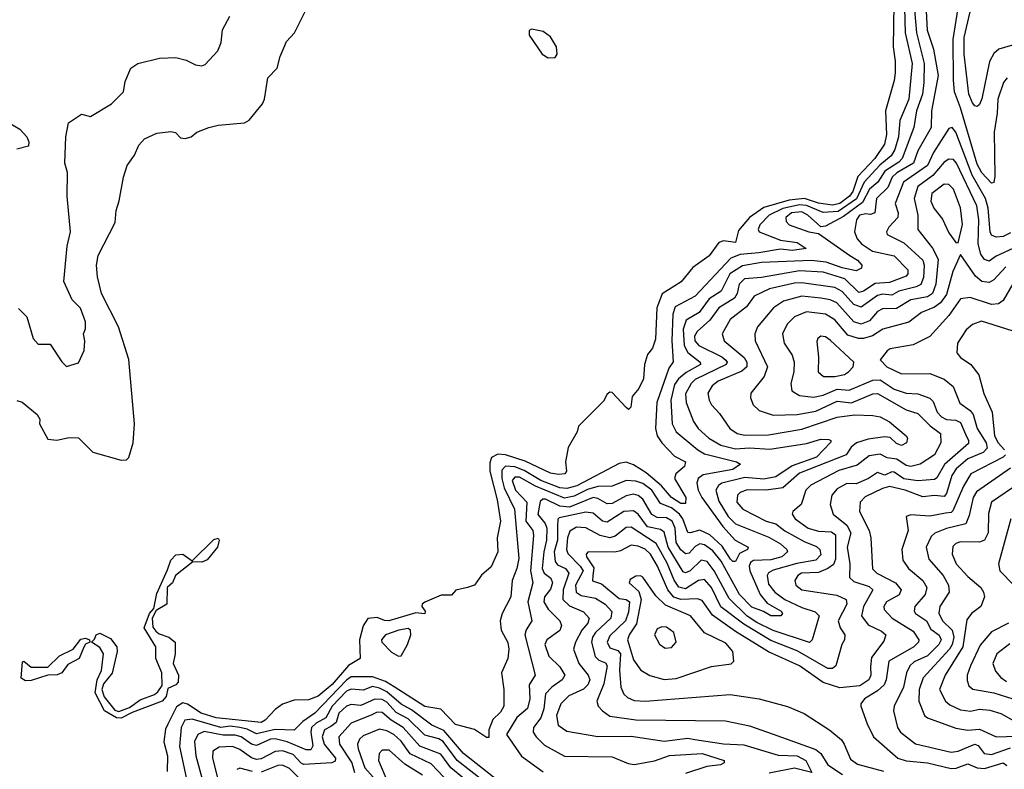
# Model space of a CAD drawing. Extents: x 1678431 to 1860718, y 384618 to 522882.
# Tile 62 of 256: x 1742877 to 1747029, y 447338 to 450500. Entities that reach past the tile are written whole.
import ezdxf

# ---------------------------------------------------------------- set-up
doc = ezdxf.new("R2010")
doc.units = 0

msp = doc.modelspace()

# ---------------------------------------------------------------- linework, layer by layer
at = {"layer": '0CON10XD'}
for points in [[(1746565.9, 450745), (1746560.6, 450385), (1746569.5, 450325), (1746568.3, 450275), (1746565, 450243.8), (1746528.8, 450115), (1746532.1, 450015), (1746524, 449975), (1746483.4, 449915), (1746411.6, 449838.4), (1746389.8, 449775), (1746376.4, 449755), (1746335, 449724.9), (1746305, 449716.9), (1746245, 449726.2), (1746186.3, 449746.3), (1746121.5, 449738.5), (1746015, 449708), (1745954.5, 449665.5), (1745908.8, 449611.2), (1745895, 449559.4), (1745845, 449566.7), (1745825, 449560), (1745785, 449503.3), (1745715.6, 449454.4), (1745666.3, 449393.7), (1745586.6, 449343.4), (1745563.6, 449285), (1745557.6, 449152.4), (1745546.2, 449113.8), (1745525, 449087.1), (1745511.5, 449045), (1745507.1, 448985), (1745488.6, 448945), (1745459.3, 448910.7), (1745453.8, 448865), (1745445, 448856.2), (1745435, 448863.8), (1745375, 448928), (1745365, 448928.8), (1745355, 448920), (1745338.7, 448891.3), (1745234.1, 448785.9), (1745227.9, 448762.1), (1745190, 448695), (1745179.2, 448635), (1745183.3, 448595), (1745176.2, 448585), (1745148.9, 448581.1), (1745115, 448586.9), (1745008.1, 448638.1), (1744925, 448664.4), (1744892.9, 448667.1), (1744866.8, 448653.2), (1744859.3, 448630.7), (1744860.1, 448595), (1744890.6, 448475), (1744904.8, 448385), (1744890.7, 448315), (1744893.8, 448255), (1744865, 448192.5), (1744825, 448157.5), (1744795.4, 448114.6), (1744765, 448104.4), (1744716.4, 448093.6), (1744698, 448072), (1744655, 448072), (1744585, 448043.8), (1744573.8, 448035), (1744573.3, 448025), (1744586.7, 448005), (1744585.9, 447994.1), (1744547.6, 447997.6), (1744433.3, 447965), (1744415, 447966.2), (1744385, 447979.2), (1744345, 447973.8), (1744326.1, 447943.9), (1744309.3, 447885), (1744313.3, 447805), (1744263.6, 447776.4), (1744195, 447696.5), (1744135, 447646.8), (1744095, 447631.5), (1744035, 447630), (1743985, 447612.9), (1743955, 447590.9), (1743912.2, 447545), (1743895, 447536), (1743705, 447555.1), (1743642.4, 447575), (1743585, 447612.4), (1743565, 447619), (1743538.5, 447601.5), (1743501.1, 447528.9), (1743491.8, 447508.2), (1743484.8, 447454.8), (1743500.2, 447395), (1743498.5, 447328.5)], [(1746607.5, 450605), (1746610.5, 450445), (1746640.9, 450315), (1746626.8, 450165), (1746588.3, 450075), (1746582.8, 450005), (1746567.9, 449952.1), (1746552.5, 449925), (1746504, 449886), (1746437.9, 449815), (1746405.3, 449744.7), (1746329.2, 449690.8), (1746265, 449686.2), (1746195, 449715.5), (1746165, 449719), (1746095, 449703.8), (1746036.9, 449675), (1745997.5, 449635), (1745991.8, 449615), (1745995.4, 449605), (1746085, 449569.5), (1746155, 449560.5), (1746194, 449535), (1746135, 449526.3), (1746085, 449532.6), (1745994, 449516), (1745915, 449509.9), (1745876, 449494), (1745725, 449334.4), (1745641.2, 449288.8), (1745631.6, 449258.4), (1745627.4, 449145)], [(1747041.5, 450255), (1747025.7, 450234.3), (1747001.5, 450165), (1746999.4, 450105), (1746986.4, 450025), (1746989.7, 449840.3), (1746985, 449813.8), (1746975, 449810.6), (1746935, 449854.4), (1746915, 449890.6), (1746845, 450127.5), (1746819.3, 450195), (1746814.8, 450245), (1746813.9, 450416.1), (1746842.4, 450605)], [(1746647.8, 450572.2), (1746658.9, 450445), (1746691.5, 450315), (1746690, 450235), (1746683.5, 450185), (1746658.4, 450115), (1746647.3, 450045), (1746599.1, 449915), (1746585, 449899.2), (1746525, 449861.2), (1746495.4, 449815), (1746460.7, 449785), (1746430.6, 449729.4), (1746350.5, 449669.5), (1746275, 449629.5), (1746255, 449626.2), (1746201, 449675), (1746175, 449689.4), (1746132.1, 449685), (1746108.3, 449665), (1746108.9, 449648.9), (1746121.2, 449635), (1746205, 449605.2), (1746245, 449597.8), (1746377.9, 449505), (1746409.7, 449485), (1746427.9, 449465), (1746427.6, 449452.4), (1746405, 449441.2), (1746345, 449453.8), (1746277.5, 449477.5), (1746215, 449483.9), (1746005, 449475.1), (1745925, 449461.5), (1745871.8, 449428.2), (1745835.6, 449354.4), (1745785, 449322.2), (1745742.1, 449265), (1745687.3, 449232.7), (1745675.3, 449194.7), (1745679.6, 449125), (1745695, 449096.5), (1745747.1, 449055), (1745747.8, 449045), (1745687.6, 449012.4), (1745655, 448984.5), (1745638.5, 448961.5), (1745622.2, 448895), (1745628.9, 448795), (1745645, 448761.1), (1745736.3, 448685), (1745765, 448668.1), (1745899.2, 448635), (1745916.2, 448625), (1745885, 448603.1), (1745759.4, 448580.6), (1745737.5, 448565), (1745732.1, 448545), (1745738, 448515), (1745753.5, 448485), (1745841.7, 448361.7), (1745894.6, 448304.6), (1745949.6, 448275), (1745945.6, 448265), (1745911.9, 448248.1), (1745895, 448214.6), (1745885, 448214.7), (1745875, 448224.8), (1745839.7, 448279.7), (1745787, 448327), (1745745, 448346.5), (1745705, 448335.2), (1745695, 448337.5), (1745673.9, 448395), (1745660.1, 448415), (1745625, 448441.6), (1745579.4, 448459.4), (1745542.1, 448515), (1745505, 448543.1), (1745475, 448553.7), (1745435, 448556.6), (1745375, 448531.7), (1745315, 448531.5), (1745271.6, 448518.4), (1745215, 448489.9), (1745175, 448482.4), (1745052, 448532), (1744985, 448570.3), (1744965, 448570.3), (1744954.2, 448555.8), (1744967.8, 448515), (1745015.1, 448465.1), (1745012.1, 448385), (1745040.6, 448345), (1745044.2, 448325), (1745031.3, 448175), (1745041.1, 448125), (1745020.5, 448045), (1745037.1, 447965), (1745013.1, 447926.9), (1745007.8, 447905), (1745050.3, 447735), (1745025.8, 447695), (1745028.4, 447635), (1745018.6, 447595), (1744973.7, 447556.3), (1744930, 447485), (1744993.6, 447393.6), (1745085, 447327.9)], [(1747145, 450416.8), (1747005.6, 450375), (1746985, 450357.1), (1746966.7, 450323.3), (1746935, 450166), (1746925, 450142), (1746915, 450133.8), (1746905, 450136), (1746895, 450148.6), (1746878.9, 450185), (1746859.9, 450355), (1746860.2, 450425), (1746895.4, 450575)], [(1742865, 448893.8), (1742886.9, 448886.9), (1742950, 448835), (1742961.2, 448815), (1742960, 448795), (1742995, 448730.8), (1743034.2, 448725.8), (1743085, 448738), (1743125, 448735.7), (1743185, 448675.5), (1743305, 448642.1), (1743327.2, 448642.8), (1743337.3, 448652.7), (1743355.3, 448715), (1743361.2, 448795), (1743336.8, 449066.8), (1743293.2, 449205), (1743222.1, 449345), (1743204.6, 449414.6), (1743201.4, 449465), (1743208, 449505), (1743279.5, 449645), (1743284.4, 449695), (1743295.9, 449735.9), (1743314.4, 449835.6), (1743330, 449885), (1743361.2, 449928.8), (1743379.5, 449970.5), (1743403, 449997), (1743455, 450020.8), (1743515, 450027.5), (1743534.1, 450024.1), (1743555, 450001.2), (1743575, 449998.8), (1743600, 450005), (1743624.1, 450025.9), (1743674.4, 450045.6), (1743714.4, 450055.6), (1743825, 450064.2), (1743845, 450076), (1743901.2, 450145), (1743910, 450165), (1743923.3, 450255), (1743963.3, 450295), (1743975.9, 450344.1), (1744002.3, 450407.7), (1744036.2, 450445), (1744089.5, 450550.5)], [(1742871.9, 449281.9), (1742907.1, 449247.1), (1742933.1, 449155), (1742955, 449131.2), (1743005, 449130.8), (1743055, 449056.2), (1743075, 449036.7), (1743125, 449052.5), (1743148.8, 449105), (1743152, 449145), (1743146.2, 449175), (1743154.4, 449195.6), (1743154.4, 449225), (1743133.4, 449283.4), (1743098, 449318), (1743062.5, 449395), (1743077.4, 449545), (1743091.2, 449605), (1743077.8, 449755), (1743078.1, 449855), (1743067.5, 449895), (1743072.2, 450005), (1743082.5, 450065), (1743138.3, 450101.7), (1743175, 450091.2), (1743264, 450145), (1743314.2, 450195), (1743321.2, 450238.8), (1743346.2, 450295), (1743375.6, 450314.4), (1743466.8, 450336.8), (1743535, 450340.5), (1743578.7, 450328.7), (1743618.8, 450308.8), (1743645, 450305.8), (1743658.9, 450311.1), (1743712.2, 450367.8), (1743726.6, 450403.4), (1743732.9, 450457.1), (1743763.8, 450515)], [(1746699, 450535), (1746703.6, 450455), (1746731, 450375), (1746750.5, 450265), (1746721.8, 450115), (1746721.2, 450045), (1746664, 449946), (1746646.2, 449895), (1746576.3, 449853.7), (1746556.5, 449835), (1746538.6, 449791.4), (1746490.2, 449745), (1746482.9, 449685), (1746465, 449678.4), (1746445, 449681), (1746418.8, 449675), (1746406.5, 449655), (1746397.5, 449605), (1746408.4, 449575), (1746426.7, 449555), (1746473, 449523), (1746565, 449503.5), (1746621.9, 449445), (1746622, 449428), (1746615, 449417.5), (1746545, 449391), (1746485, 449386.6), (1746435, 449354.6), (1746415, 449349.5), (1746357.2, 449407.2), (1746265, 449435.4), (1746165, 449440.2), (1746005, 449412.8), (1745933.4, 449406.6), (1745910.6, 449385), (1745902.3, 449345), (1745891.5, 449325), (1745825, 449285.2), (1745787.4, 449232.6), (1745733.3, 449185), (1745722.2, 449165), (1745723.8, 449145), (1745741, 449125), (1745837.5, 449077.5), (1745854.5, 449064.5), (1745859.8, 449055), (1745856.2, 449045), (1745725, 448982.4), (1745708.5, 448965), (1745685, 448921.2), (1745687.7, 448885), (1745718.6, 448805), (1745737.9, 448775), (1745782.8, 448735), (1745833.6, 448705), (1745895, 448689.6), (1745955, 448693.8), (1746041, 448689), (1746195, 448712.5), (1746255, 448730), (1746289.3, 448729.3), (1746298.1, 448725), (1746298.3, 448718.3), (1746237.4, 448655), (1746135, 448617.6), (1746065, 448571.1), (1746015, 448562.5), (1745935, 448568.5), (1745838, 448545), (1745823.7, 448535), (1745812.7, 448515), (1745825, 448469.1), (1745865, 448404.4), (1745895, 448374.2), (1746036.7, 448316.7), (1746085, 448288.8), (1746112.5, 448265), (1746115.5, 448255), (1746090.7, 448235), (1746045, 448221.9), (1745971.6, 448218.4), (1745959.1, 448210.9), (1745952.9, 448195), (1745955.7, 448175), (1745999.3, 448075), (1746029.6, 448039.6), (1746087.7, 448005), (1746094.4, 447995), (1746086.7, 447985), (1746044.2, 447985), (1746013.7, 448003.7), (1745965, 448021.7), (1745912.2, 448075), (1745835, 448215.9), (1745800.1, 448260.1), (1745765, 448285.4), (1745745, 448289), (1745725, 448278.3), (1745699.5, 448250.5), (1745685, 448247.4), (1745665, 448264.1), (1745645.1, 448295), (1745640.8, 448355), (1745628.6, 448385), (1745605, 448399.5), (1745565, 448400.7), (1745542.6, 448412.6), (1745505, 448477.3), (1745485, 448492.8), (1745465, 448498.1), (1745435, 448491.4), (1745375, 448459.6), (1745355, 448458.4), (1745315, 448480.4), (1745295, 448484.1), (1745195, 448444.5), (1745155, 448448.6), (1745095, 448478.1), (1745082.5, 448477.5), (1745071.8, 448468.2), (1745062.7, 448412.7), (1745093.3, 448375), (1745099.4, 448355), (1745099, 448305), (1745086.7, 448255), (1745080, 448185), (1745089.4, 448165), (1745116.3, 448145), (1745124.4, 448125), (1745115, 448097.6), (1745090.2, 448065), (1745087.2, 448045), (1745105, 448014.2), (1745155.3, 447965), (1745162, 447945), (1745155, 447923.2), (1745100.4, 447885), (1745091.1, 447865), (1745109, 447815), (1745155, 447770.3), (1745176.2, 447735), (1745165.3, 447715), (1745120.5, 447685), (1745095, 447656.9), (1745086.9, 447593.1), (1745074.8, 447555), (1745043.2, 447515), (1745042.7, 447495), (1745054.8, 447474.8), (1745090.7, 447440.7), (1745175, 447393.6), (1745375, 447391.2), (1745442.6, 447362.6), (1745467.9, 447357.9), (1745554, 447374), (1745616.7, 447396.7), (1745755, 447405.6), (1745847.1, 447375), (1745848.1, 447365), (1745832.3, 447357.7), (1745775, 447350.2), (1745685, 447320.2)], [(1745105, 450339.1), (1745135, 450340), (1745143.8, 450355), (1745140.5, 450385), (1745115, 450426.9), (1745085, 450450), (1745035, 450460), (1745026.1, 450453.9), (1745025.7, 450435), (1745079.6, 450355), (1745105, 450339.1)], [(1742832.5, 450065), (1742877.9, 450037.9), (1742906.7, 450005), (1742916.2, 449985), (1742913.9, 449966.1), (1742865, 449953.3)], [(1747055, 449600.4), (1747025, 449586), (1746995, 449582.5), (1746975, 449591.2), (1746969.1, 449605), (1746961.1, 449705), (1746950.1, 449745), (1746894.1, 449844.1), (1746825, 450025.4), (1746808.6, 450045), (1746795, 450041.5), (1746729.9, 449940.1), (1746704.8, 449885), (1746604.4, 449815), (1746569.5, 449725), (1746580.9, 449685), (1746579.6, 449665), (1746542.7, 449625), (1746532.9, 449605), (1746535, 449594.4), (1746605, 449558.4), (1746685.3, 449485.3), (1746691.6, 449465), (1746688.2, 449411.8), (1746677.1, 449382.9), (1746657.5, 449372.5), (1746583.8, 449355), (1746555, 449337.4), (1746515, 449341.5), (1746495, 449336.9), (1746425, 449287), (1746395, 449299), (1746345, 449352.8), (1746315, 449370), (1746175, 449390.5), (1746145, 449389.2), (1746039.5, 449365), (1745975, 449333.5), (1745941.4, 449288.6), (1745872.4, 449235), (1745839.3, 449175), (1745847.7, 449145), (1745932.8, 449075), (1745943.5, 449055), (1745943.1, 449035), (1745922.4, 449017.6), (1745822.8, 448975), (1745797.1, 448955), (1745779.3, 448925), (1745784.1, 448895), (1745794.8, 448874.8), (1745828.7, 448838.7), (1745871.8, 448775), (1745902.2, 448755), (1745935, 448747.1), (1746035, 448748.9), (1746175, 448773.3), (1746325, 448823.3), (1746396.8, 448833.2), (1746475, 448830.8), (1746505, 448824.2), (1746545, 448804.1), (1746615.6, 448745), (1746620.6, 448735), (1746616.7, 448715), (1746595.9, 448704.1), (1746575, 448712.5), (1746547.6, 448737.6), (1746525, 448740.4), (1746455, 448730.3), (1746405.3, 448714.7), (1746383.5, 448696.5), (1746362.7, 448665), (1746165, 448586.7), (1746095, 448525.8), (1746025, 448515.9), (1745945, 448516.8), (1745915, 448506.2), (1745904.7, 448495), (1745901.7, 448465), (1745926.9, 448435), (1746025, 448384.6), (1746065, 448373.8), (1746104, 448344), (1746185, 448299.2), (1746237.5, 448277.5), (1746251.8, 448265), (1746255, 448243.1), (1746235, 448220.2), (1746153.8, 448206.2), (1746055, 448177.8), (1746035, 448166.2), (1746029.4, 448155), (1746035, 448118.9), (1746061.9, 448085), (1746104.3, 448055), (1746175, 448020.3), (1746232.1, 448002.1), (1746248.7, 447985), (1746218.2, 447885), (1746207.6, 447872.4), (1746055, 447923.2), (1745985, 447957.7), (1745945, 447984.1), (1745868.6, 448058.6), (1745806, 448176), (1745775.6, 448215), (1745750.3, 448219.7), (1745705, 448175.9), (1745685, 448167.5), (1745675, 448171.1), (1745611.3, 448275), (1745595, 448338.6), (1745579.4, 448349.4), (1745525, 448360.4), (1745484.5, 448414.5), (1745465, 448428.6), (1745425, 448426), (1745355, 448381.1), (1745334.7, 448384.7), (1745295, 448418.8), (1745265, 448422.6), (1745151.5, 448398.5), (1745146.4, 448393.6), (1745145.1, 448365.1)], [(1747064.9, 449535.1), (1746995, 449502.9), (1746965, 449480.7), (1746945, 449488.7), (1746930.8, 449510.8), (1746918.3, 449555), (1746921.1, 449655), (1746913.3, 449715), (1746828.1, 449895), (1746815, 449910.2), (1746795, 449911.9), (1746775, 449898.4), (1746727.9, 449842.1), (1746664.2, 449795.8), (1746648.6, 449745), (1746664.8, 449675), (1746664.7, 449615), (1746726.2, 449536.2), (1746750.1, 449490.1), (1746740.7, 449385), (1746725.7, 449344.3), (1746705, 449331.6), (1746635, 449318.3), (1746575, 449281.9), (1746515, 449280.8), (1746495, 449268.7), (1746460.3, 449229.7), (1746425, 449215.5), (1746395, 449225.5), (1746322.3, 449305), (1746295, 449318.8), (1746255, 449325.4), (1746175, 449333.5), (1746097.6, 449312.4), (1746055.8, 449284.2), (1745988.8, 449205), (1745977.6, 449175), (1745978.6, 449145), (1746031.1, 449035), (1746016.8, 448995), (1745960, 448925), (1745958.8, 448905), (1745970, 448875), (1745995, 448851.8), (1746055, 448831.9), (1746155, 448834.8), (1746235, 448848.4), (1746325, 448890.6), (1746385, 448884.1), (1746475, 448921.6), (1746495, 448923.3), (1746615, 448854.8), (1746665, 448838.8), (1746717, 448787), (1746760.4, 448755), (1746761.1, 448715), (1746735, 448664.1), (1746675, 448625.2), (1746635, 448615.2), (1746615, 448619), (1746575.6, 448645.6), (1746535, 448652.4), (1746505, 448667.7), (1746459.2, 448660.8), (1746408.6, 448621.4), (1746331.1, 448598.9), (1746212.8, 448537.2), (1746192.4, 448515), (1746172.1, 448455), (1746136.9, 448425), (1746134.6, 448415), (1746147.5, 448395), (1746202.5, 448355), (1746245, 448342), (1746299.9, 448339.9), (1746316.8, 448326.8), (1746316.9, 448225), (1746308.3, 448201.7), (1746285.3, 448184.7), (1746245, 448168.4), (1746174.5, 448165.5), (1746158.2, 448155), (1746145.3, 448135), (1746150, 448115), (1746175.8, 448095), (1746322.5, 448072.5), (1746361.8, 448055), (1746364.7, 448035), (1746328.7, 447965), (1746337.5, 447935), (1746356.2, 447905), (1746354.8, 447885), (1746343.6, 447865), (1746318.2, 447775), (1746305, 447763.2), (1746285, 447763.5), (1746155, 447837.7), (1746045, 447881), (1745930.4, 447950.4), (1745833.2, 448023.2), (1745794.5, 448105), (1745765, 448139.1), (1745739.2, 448135), (1745685, 448099.4), (1745656.9, 448106.9), (1745636.5, 448136.5), (1745608.1, 448208.1), (1745560.9, 448290.9), (1745455, 448358.8), (1745435, 448357.7), (1745388.6, 448321.4), (1745365, 448315.1), (1745324.7, 448324.7), (1745265, 448356), (1745225, 448358.9), (1745196.8, 448343.2), (1745186.7, 448315), (1745183.4, 448265), (1745187.9, 448247.9), (1745241, 448195), (1745252.9, 448175), (1745220.7, 448115), (1745224.2, 448085), (1745245, 448070.7), (1745305, 448060.2), (1745345.8, 448035), (1745373.5, 448003.5), (1745369.4, 447975), (1745305.5, 447915), (1745292.5, 447895), (1745288.6, 447875), (1745304.3, 447814.3), (1745319.2, 447799.2), (1745347.5, 447787.5), (1745353.7, 447775), (1745340.9, 447699.1), (1745310.6, 447625), (1745316.9, 447605), (1745335.2, 447585.2), (1745365, 447562.1), (1745475, 447546.5), (1745853.1, 447543.1), (1745955, 447521.9), (1746055, 447487), (1746235, 447422), (1746255, 447405.2), (1746285, 447357.6), (1746346.3, 447316.3)], [(1746835, 449558.8), (1746853.5, 449636.5), (1746845, 449706), (1746815, 449785.5), (1746795.2, 449805.2), (1746775, 449806.6), (1746723.9, 449766.1), (1746718.9, 449735), (1746732.6, 449705), (1746769, 449659), (1746795, 449600.6), (1746825, 449560), (1746835, 449558.8)], [(1747035, 449456.8), (1746985, 449401.9), (1746965, 449390.7), (1746935, 449395.6), (1746907.9, 449417.9), (1746845, 449510), (1746812.1, 449437.9), (1746785, 449341.1), (1746759.8, 449305), (1746735, 449287.6), (1746679.6, 449265), (1746626.3, 449223.7), (1746516.2, 449195), (1746473.6, 449166.4), (1746435, 449154.5), (1746414.9, 449154.9), (1746369.5, 449169.5), (1746315, 449233.9), (1746275, 449258), (1746195, 449267), (1746145, 449246.9), (1746112.9, 449215), (1746094, 449175), (1746100.9, 449135), (1746134.7, 449085), (1746143.1, 449055), (1746141.1, 449015), (1746128.5, 448965), (1746133.5, 448935), (1746165, 448914.2), (1746225, 448907.4), (1746265.7, 448915.7), (1746325, 448941.6), (1746375, 448936.6), (1746475, 448978.8), (1746505, 448981.3), (1746565, 448940.8), (1746615, 448924.8), (1746665, 448921.9), (1746715, 448903.3), (1746729.6, 448889.6), (1746746, 448845), (1746765, 448824.5), (1746785, 448813.8), (1746825, 448810.3), (1746845, 448801.6), (1746865, 448751.1), (1746878.7, 448725), (1746877.9, 448712.1), (1746776.7, 448623.3), (1746745, 448566.9), (1746735, 448560), (1746665, 448554.4), (1746605, 448563.9), (1746565, 448591.7), (1746555, 448593.3), (1746525, 448578.3), (1746495, 448589.4), (1746456.8, 448565), (1746405, 448542.8), (1746365, 448543.5), (1746325, 448521.1), (1746301.2, 448495), (1746294.2, 448455), (1746307.2, 448415), (1746365, 448367.8), (1746381.4, 448335), (1746366.5, 448275), (1746377.9, 448205), (1746377, 448147), (1746395, 448131), (1746458.9, 448108.9), (1746474.1, 448095), (1746434.8, 448025), (1746427.1, 447985), (1746455, 447947.7), (1746511, 447921), (1746528.9, 447905), (1746521.8, 447878.2), (1746469.6, 447810.4), (1746465, 447770), (1746466.4, 447735), (1746458, 447715), (1746420.1, 447689.9), (1746335, 447682), (1746264.9, 447704.9), (1746165, 447774.4), (1746035, 447833.5), (1745895, 447920), (1745798.2, 447988.2), (1745755, 448050.7), (1745735, 448056.6), (1745665, 448054.3), (1745634.9, 448064.9), (1745610.2, 448095), (1745567.2, 448195), (1745537.8, 448245), (1745515, 448266.1), (1745485, 448278.8), (1745455, 448283.5), (1745410.8, 448259.2), (1745386.5, 448253.5), (1745274, 448256), (1745265.3, 448245), (1745266.6, 448235), (1745297.7, 448187.7), (1745294.4, 448155.6), (1745293.2, 448133.2), (1745331.1, 448121.1), (1745405, 448059), (1745435, 448054.1), (1745448.4, 448045), (1745445, 448000.6), (1745432.2, 447965), (1745365, 447901.7), (1745354.1, 447875), (1745365, 447850.2), (1745398.9, 447838.9), (1745410, 447825), (1745405.7, 447755.7), (1745412, 447685), (1745424.1, 447655), (1745440.7, 447640.7), (1745468.7, 447628.7), (1745515, 447625.2), (1745873.6, 447653.6), (1745995, 447636), (1746115, 447603.8), (1746185, 447573.1), (1746293.4, 447503.4), (1746343.2, 447463.2), (1746353.6, 447443.6), (1746380.8, 447380.8), (1746409.7, 447359.7), (1746520.1, 447330.1)], [(1747065, 449386.3), (1747024.5, 449315.5), (1747005, 449301.5), (1746975, 449298.4), (1746885, 449328.4), (1746845, 449321.8), (1746795, 449251.6), (1746715, 449163.3), (1746645, 449128.4), (1746548.3, 449111.7), (1746535, 449103.3), (1746506, 449065), (1746534.4, 449035), (1746595, 449006.7), (1746715, 449008.2), (1746775, 448983.8), (1746813.1, 448953.1), (1746842.1, 448882.1), (1746885, 448852), (1746898.3, 448835), (1746914.3, 448775), (1746952.1, 448715), (1746957.5, 448692.5), (1746940, 448675), (1746875, 448647.2), (1746825.9, 448605), (1746808, 448578), (1746785, 448501.8), (1746775, 448489.4), (1746735, 448493.3), (1746685, 448488), (1746610.9, 448515), (1746545, 448530.7), (1746515, 448523.2), (1746442.8, 448487.2), (1746421.9, 448465), (1746419.1, 448425), (1746459.1, 448345), (1746466.7, 448315), (1746473.1, 448183.1), (1746491.1, 448165), (1746570, 448125), (1746594.1, 448095), (1746585.4, 448074.6), (1746532.4, 448045), (1746521.2, 448025), (1746522.5, 448012.5), (1746555.9, 447975), (1746645, 447921.4), (1746668.6, 447885), (1746667.2, 447875), (1746648, 447855), (1746542.4, 447795), (1746531.4, 447715), (1746522.3, 447695), (1746495, 447668.8), (1746439.6, 447635), (1746423.5, 447615), (1746424.7, 447604.7), (1746450.3, 447530.3), (1746478, 447475), (1746579.5, 447385), (1746615, 447374.2), (1746705, 447365.7), (1746805, 447342.1), (1746826.5, 447343.5), (1746875, 447361.2), (1746915, 447344.8), (1746945, 447341.5), (1747025, 447366.2), (1747039.5, 447355)], [(1747062.1, 449187.9), (1746932.4, 449227.6), (1746895, 449214), (1746868.3, 449191.7), (1746831.6, 449135), (1746828.9, 449095), (1746844.5, 449075), (1746888.2, 449045), (1746921.7, 449001.7), (1746943.5, 448923.5), (1746977.4, 448845), (1746988.5, 448745), (1747003.9, 448715), (1747029.4, 448685)], [(1745627.4, 449145), (1745633.1, 449056.9), (1745615, 449030), (1745564.2, 448885), (1745558.5, 448775), (1745565.2, 448745), (1745585, 448715.8), (1745638.5, 448658.5), (1745684.2, 448635), (1745680.4, 448615), (1745644.3, 448585), (1745639, 448565), (1745686.3, 448485), (1745685, 448460), (1745665, 448459.2), (1745625.2, 448485), (1745583.5, 448533.5), (1745518.3, 448588.3), (1745465, 448622.8), (1745435, 448633.7), (1745405, 448628.5), (1745226.4, 448533.6), (1745185, 448522), (1745155, 448524.9), (1745075, 448556.8), (1745005, 448598.7), (1744965, 448614.2), (1744925, 448617.2), (1744910.5, 448599.5), (1744910.1, 448565), (1744919.4, 448525), (1744964.2, 448435), (1744982.5, 448227.5), (1744973.5, 448185), (1744953.1, 448135), (1744948.1, 448065), (1744911.1, 447995), (1744903.2, 447965), (1744907.5, 447925), (1744935, 447872.5), (1744940.3, 447845), (1744935.4, 447805), (1744909.1, 447745), (1744919.1, 447675), (1744918.4, 447605), (1744905, 447579.1), (1744871.7, 447548.3), (1744855.5, 447505), (1744855, 447472.5), (1744845, 447472.9), (1744795, 447505.8), (1744715, 447527.1), (1744652.4, 447592.4), (1744585, 447603.6), (1744455.6, 447685.6), (1744419.1, 447709.1), (1744365, 447728.5), (1744275, 447727.6), (1744255, 447714.4), (1744121.6, 447575), (1744070.5, 447539.5), (1744035, 447502.8), (1743955, 447506.7), (1743875, 447487.7), (1743836.9, 447506.9), (1743805.1, 447515.1), (1743765, 447519.8), (1743725, 447514.5), (1743605, 447550), (1743572.9, 447545), (1743557.8, 447515), (1743550.6, 447435), (1743588.1, 447265)], [(1746315, 448994.8), (1746355, 449003.7), (1746371.8, 449015), (1746391.5, 449035), (1746394.4, 449055), (1746295, 449148), (1746275, 449161.8), (1746255, 449164.4), (1746242.2, 449155), (1746237.9, 449142.1), (1746246.2, 449076.2), (1746244.1, 449015), (1746266, 448995), (1746315, 448994.8)], [(1747034.8, 448665), (1747025, 448654.5), (1746887.9, 448585), (1746857.2, 448532.8), (1746811.5, 448428.5), (1746805, 448422), (1746781.5, 448418.5), (1746715, 448406), (1746635, 448411.1), (1746615.9, 448404.1), (1746624, 448345), (1746597.5, 448265), (1746601, 448221), (1746625, 448185.3), (1746685.9, 448135), (1746702.4, 448105), (1746695.2, 448075), (1746652.1, 448025), (1746648.4, 448005), (1746654.9, 447994.9), (1746700.7, 447965), (1746720, 447930), (1746754.1, 447904.1), (1746763.1, 447885), (1746753.7, 447865), (1746705, 447817.3), (1746648.9, 447791.1), (1746630.5, 447775), (1746616.6, 447745), (1746604.6, 447684.6), (1746565.3, 447605), (1746561.6, 447585), (1746578.8, 447515), (1746591.2, 447495), (1746655, 447445.9), (1746805, 447410), (1746835, 447414.8), (1746905, 447443.8), (1746918.3, 447438.3), (1746944.3, 447405), (1746975, 447400.8), (1747055, 447428.6)], [(1747055, 448608.9), (1746911.2, 448508.8), (1746898.3, 448485), (1746881.2, 448408.8), (1746866.8, 448373.2), (1746785, 448353.8), (1746735.5, 448334.5), (1746720.2, 448319.8), (1746699.1, 448275), (1746710.5, 448225), (1746771.7, 448155), (1746794.2, 448115), (1746796, 448085), (1746757.8, 448025), (1746753.2, 447996.8), (1746768.3, 447965), (1746808.9, 447925), (1746816, 447895), (1746809.9, 447865), (1746798.1, 447845), (1746686.6, 447723.4), (1746670.6, 447675), (1746668.4, 447625), (1746692.1, 447565), (1746705.3, 447555.3), (1746825, 447511.2), (1746875, 447503.3), (1746925, 447508.2), (1746955.8, 447494.2), (1746995, 447475.8), (1747125, 447479.9)], [(1747095, 448546.7), (1746975.2, 448464.8), (1746962.5, 448417.5), (1746960.8, 448335), (1746946.2, 448305), (1746925, 448295.8), (1746845, 448297.7), (1746825, 448290.8), (1746812.2, 448277.8), (1746809.8, 448245), (1746826.2, 448205), (1746875, 448151.4), (1746929.5, 448105), (1746941.8, 448085), (1746945.4, 448065), (1746930, 448025), (1746890.9, 447995), (1746871.8, 447968.2), (1746853.8, 447855), (1746779.6, 447735), (1746756.5, 447675), (1746781.8, 447625), (1746799.5, 447609.5), (1746845, 447588.4), (1746886.4, 447583.6), (1746925, 447591.5), (1746967.7, 447587.7), (1747015, 447573.2), (1747075, 447540.4)], [(1745145.1, 448365.1), (1745145, 448304.2), (1745131.2, 448255), (1745134.5, 448215), (1745145, 448201), (1745179.2, 448185), (1745192.8, 448165), (1745168.2, 448095), (1745168.1, 448055), (1745195, 448027.9), (1745255, 448001.9), (1745278.6, 447975), (1745273.4, 447955), (1745247.9, 447925), (1745221.3, 447875), (1745212.7, 447845), (1745235.6, 447785), (1745274.7, 447735), (1745280.6, 447715), (1745273.2, 447695), (1745255, 447675.6), (1745192.4, 447647.6), (1745158.6, 447615), (1745140.6, 447565), (1745148, 447525), (1745185, 447498.8), (1745315, 447477), (1745455, 447478.5), (1745595, 447456.6), (1745695, 447469.4), (1745724.6, 447464.6), (1745845, 447445.2), (1745931.2, 447441.2), (1746075, 447398.6), (1746155.5, 447395), (1746192.2, 447375), (1746217.5, 447325), (1746145, 447343.4), (1746037.8, 447322.2)], [(1747056.1, 448395), (1747004.7, 448205), (1747010.5, 448175), (1747069.1, 448115)], [(1743305, 447554), (1743285, 447555.4), (1743235, 447584.3), (1743195, 447661.4), (1743203.8, 447715), (1743221.8, 447755), (1743230.4, 447825), (1743215, 447852.2), (1743180, 447875), (1743192.9, 447887.1), (1743199.6, 447905), (1743215, 447912.7), (1743260.4, 447890.4), (1743286.2, 447855), (1743287.5, 447835), (1743266.3, 447743.7), (1743230.6, 447699.4), (1743222.7, 447675), (1743233.5, 447643.5), (1743277.7, 447587.7), (1743295, 447581.5), (1743340.5, 447599.5), (1743385, 447631.1), (1743445.8, 447654.2), (1743460, 447665), (1743478, 447692), (1743476.6, 447745), (1743450.9, 447805), (1743450.7, 447855), (1743402.5, 447935), (1743424.4, 447995), (1743442.9, 448017.1), (1743455, 448080), (1743500.4, 448179.6), (1743515, 448220.8), (1743535, 448242.2), (1743565, 448245.8), (1743605, 448217.5), (1743695, 448307.5), (1743713.3, 448313.3), (1743718, 448305), (1743710.8, 448275), (1743667.9, 448222.1), (1743645, 448212.2), (1743606.7, 448213.3), (1743534.2, 448155.8), (1743522, 448125), (1743498.8, 448105), (1743497.8, 448035), (1743452.3, 448007.7), (1743435.4, 447975), (1743438.3, 447938.3), (1743450.5, 447920.5), (1743465, 447909.4), (1743505.9, 447895.9), (1743532.5, 447875), (1743532.5, 447825), (1743524.5, 447785), (1743547.1, 447735), (1743545.5, 447705.5), (1743535, 447694), (1743501.4, 447678.6), (1743495.2, 447645), (1743477.6, 447625), (1743351.8, 447578.2), (1743305, 447554)], [(1745595, 447717.7), (1745645, 447721.9), (1745795, 447771.8), (1745877.2, 447782.8), (1745888.1, 447795), (1745884.5, 447835), (1745855, 447870), (1745765, 447913.9), (1745706, 447986), (1745600.3, 448030.3), (1745560.1, 448070.1), (1745505, 448148.6), (1745495, 448154.3), (1745475, 448153.1), (1745451.3, 448138.7), (1745447.1, 448125), (1745487.9, 448087.9), (1745497.7, 448055), (1745478.3, 447951.7), (1745446.9, 447905), (1745440.7, 447885), (1745465, 447800.6), (1745497, 447757), (1745533.9, 447733.9), (1745595, 447717.7)], [(1745599.3, 447849.3), (1745625, 447851.4), (1745645.6, 447875), (1745635.5, 447915), (1745605, 447937.8), (1745585, 447939.4), (1745565, 447930.8), (1745554.4, 447905), (1745575, 447865.8), (1745599.3, 447849.3)], [(1747046.4, 447955), (1746975, 447918.2), (1746927.6, 447862.4), (1746886.3, 447775), (1746872.6, 447735), (1746872.7, 447712.7), (1746880.2, 447690.2), (1746896, 447676), (1746985, 447661), (1747065, 447635.5)], [(1744475, 447815.7), (1744485, 447817.5), (1744512.2, 447865), (1744525.9, 447905), (1744525.3, 447925), (1744515, 447931.7), (1744475.6, 447925), (1744419.2, 447905), (1744402.9, 447885), (1744404.3, 447875), (1744445, 447831.9), (1744475, 447815.7)], [(1742900.9, 447710.9), (1742882.5, 447722.5), (1742888.8, 447791.2), (1742895, 447794), (1742925, 447769.2), (1742995, 447769.1), (1743045, 447816.8), (1743102.5, 447845), (1743135, 447886.5), (1743155, 447890.9), (1743171.2, 447885), (1743172.5, 447875), (1743154.4, 447865.6), (1743146.8, 447853.2), (1743128.2, 447805), (1743080.3, 447779.7), (1743055, 447745.4), (1743035, 447736.8), (1742995, 447735.8), (1742925, 447712.7), (1742900.9, 447710.9)], [(1747052.4, 447867.6), (1746997.6, 447825), (1746980.2, 447785), (1746992.3, 447752.3), (1747014.7, 447725), (1747038.6, 447708.6)], [(1744935, 447257.6), (1744748.1, 447405), (1744665, 447501.4), (1744615, 447524.5), (1744529, 447589), (1744485, 447612.5), (1744424.8, 447664.8), (1744395, 447680.7), (1744365, 447686.9), (1744325, 447671.6), (1744275, 447676.5), (1744255, 447667.4), (1744194.5, 447605), (1744167.6, 447555), (1744126.7, 447533.3), (1744108, 447515), (1744104.4, 447495), (1744112.5, 447437.5), (1744105, 447420.6), (1744085, 447420.2), (1744005, 447453.5), (1743955, 447467.3), (1743935, 447465.1), (1743875, 447439.3), (1743855, 447444.9), (1743810.5, 447475), (1743785, 447482.9), (1743735, 447481.8), (1743655, 447497.1), (1743627.5, 447485), (1743614.4, 447455), (1743619.5, 447395), (1743668.8, 447215)], [(1744836.4, 447285), (1744721.4, 447375), (1744662.5, 447455), (1744645, 447466.1), (1744585, 447482.3), (1744515, 447551.7), (1744465, 447578.5), (1744425, 447621), (1744405, 447632.9), (1744375, 447634.6), (1744315, 447607.7), (1744275, 447612), (1744255, 447604.5), (1744222.8, 447575), (1744211.5, 447535), (1744189, 447519), (1744162.8, 447505), (1744153.1, 447475), (1744160.8, 447445), (1744208.3, 447385), (1744206.9, 447373.1), (1744193.9, 447366.1), (1744075, 447358.4), (1744063.6, 447363.6), (1744030.8, 447400.8), (1743985, 447415.6), (1743955, 447413.5), (1743895, 447382.5), (1743875, 447379.6), (1743855, 447386.1), (1743805, 447421.5), (1743775, 447434.9), (1743718, 447432), (1743691.6, 447415), (1743690, 447385), (1743725.7, 447245.7)], [(1744804.4, 447254.4), (1744694.5, 447344.5), (1744652.8, 447402.8), (1744565, 447435.8), (1744494.1, 447514.1), (1744443, 447545), (1744405, 447577.6), (1744385, 447578.6), (1744361.9, 447568.1), (1744275, 447532.5), (1744223, 447475), (1744225.5, 447445), (1744277.7, 447365), (1744289.1, 447325)], [(1744665.1, 447305.1), (1744612, 447362), (1744524.1, 447404.1), (1744485, 447457.1), (1744455.2, 447485), (1744425, 447500.8), (1744395, 447507.9), (1744325, 447480), (1744309.8, 447465), (1744302, 447445), (1744303.7, 447425), (1744332.4, 447345), (1744367.3, 447305)], [(1744575, 447313.5), (1744500.5, 447360.5), (1744435, 447418.3), (1744405, 447419.2), (1744392.9, 447405), (1744390, 447375), (1744427.8, 447285)], [(1743858.8, 447328.8), (1743805, 447343.1), (1743792, 447338)], [(1744053.1, 447303.1), (1744015, 447342.2), (1743985, 447355.6), (1743965, 447354), (1743895, 447326.1)]]:
    msp.add_lwpolyline(points, dxfattribs=at)

doc.saveas('drawing.dxf')
